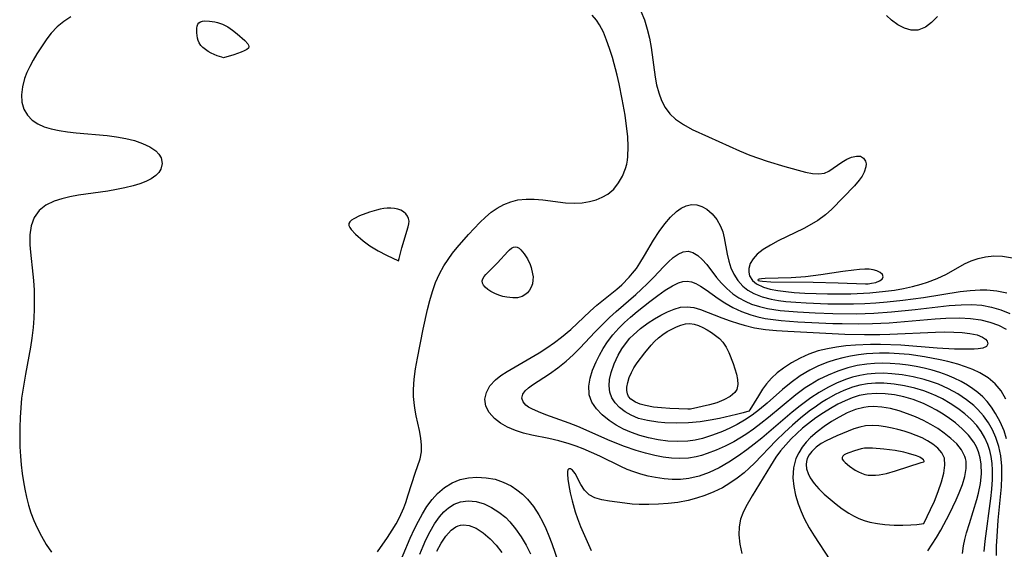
# Model space of a CAD drawing. Header units: inches. Extents: x 1073367 to 1082519, y 1569854 to 1574957.
# Tile 70 of 256: x 1074394 to 1074562, y 1573428 to 1573518. Entities that reach past the tile are written whole.
import ezdxf

# ---------------------------------------------------------------- set-up
doc = ezdxf.new("R2010")
doc.units = ezdxf.units.IN
doc.header["$MEASUREMENT"] = 0
doc.layers.add('CGG_CurvaNivelLidar_v1', color=7, linetype='Continuous', lineweight=30, true_color=0x008008)

msp = doc.modelspace()

# ---------------------------------------------------------------- linework, layer by layer
at = {"layer": 'CGG_CurvaNivelLidar_v1'}
for points in [[(1074500.0137, 1573519.7464, 65.5), (1074500.6204, 1573518.251, 65.5), (1074501.1173, 1573516.6678, 65.5), (1074501.4913, 1573515.1192, 65.5), (1074501.7897, 1573513.5364, 65.5), (1074502.4924, 1573508.4372, 65.5), (1074502.7216, 1573507.1213, 65.5), (1074503.0738, 1573505.7341, 65.5), (1074503.5649, 1573504.4282, 65.5), (1074504.2101, 1573503.2445, 65.5), (1074505.0104, 1573502.1794, 65.5), (1074505.959, 1573501.2514, 65.5), (1074507.3116, 1573500.3092, 65.5), (1074508.8198, 1573499.4996, 65.5), (1074511.6236, 1573498.1899, 65.5), (1074516.9421, 1573495.8033, 65.5), (1074518.7214, 1573495.0855, 65.5), (1074521.6778, 1573494.046, 65.5), (1074524.6798, 1573493.1124, 65.5), (1074528.2442, 1573492.1443, 65.5), (1074529.4344, 1573491.9266, 65.5), (1074530.5265, 1573491.8627, 65.5), (1074531.4892, 1573491.9997, 65.5), (1074532.2526, 1573492.3332, 65.5), (1074534.449, 1573493.8884, 65.5), (1074535.2961, 1573494.3734, 65.5), (1074536.1454, 1573494.7387, 65.5), (1074536.9545, 1573494.9287, 65.5), (1074537.6646, 1573494.885, 65.5), (1074538.1958, 1573494.5842, 65.5), (1074538.5313, 1573494.0634, 65.5), (1074538.6239, 1573493.5957, 65.5), (1074538.5934, 1573493.0653, 65.5), (1074538.303, 1573492.1555, 65.5), (1074537.9356, 1573491.468, 65.5), (1074537.4552, 1573490.7714, 65.5), (1074536.6253, 1573489.7987, 65.5), (1074532.7524, 1573485.7991, 65.5), (1074531.6884, 1573484.8476, 65.5), (1074530.3448, 1573483.884, 65.5), (1074528.8811, 1573483.0212, 65.5), (1074527.93, 1573482.5219, 65.5), (1074523.5725, 1573480.3878, 65.5), (1074522.2356, 1573479.6756, 65.5), (1074520.997, 1573478.919, 65.5), (1074519.9472, 1573478.0944, 65.5), (1074519.2593, 1573477.3243, 65.5), (1074518.776, 1573476.5062, 65.5), (1074518.5232, 1573475.6711, 65.5), (1074518.5067, 1573475.0157, 65.5), (1074518.6595, 1573474.3918, 65.5), (1074519.1599, 1573473.6081, 65.5), (1074519.8511, 1573473.0373, 65.5), (1074521.0464, 1573472.4728, 65.5), (1074522.2026, 1573472.1387, 65.5), (1074523.4825, 1573471.8894, 65.5), (1074524.8558, 1573471.7053, 65.5), (1074526.2984, 1573471.5706, 65.5), (1074528.0991, 1573471.4555, 65.5), (1074532.0045, 1573471.3225, 65.5), (1074536.014, 1573471.3331, 65.5), (1074539.2788, 1573471.4897, 65.5), (1074541.9377, 1573471.7559, 65.5), (1074543.5074, 1573471.9758, 65.5), (1074545.0546, 1573472.245, 65.5), (1074546.5733, 1573472.57, 65.5), (1074548.0321, 1573472.9534, 65.5), (1074549.1519, 1573473.3073, 65.5), (1074550.8097, 1573473.9453, 65.5), (1074552.3782, 1573474.6909, 65.5), (1074555.4991, 1573476.4334, 65.5), (1074556.6563, 1573476.9667, 65.5), (1074557.8497, 1573477.3906, 65.5), (1074559.0764, 1573477.6781, 65.5), (1074560.537, 1573477.8125, 65.5), (1074562.0221, 1573477.7498, 65.5), (1074563.7207, 1573477.4635, 65.5)], [(1074402.3177, 1573518.7726, 65.5), (1074401.0956, 1573517.9805, 65.5), (1074399.9772, 1573517.0306, 65.5), (1074398.9593, 1573515.9531, 65.5), (1074398.1931, 1573514.9864, 65.5), (1074397.1569, 1573513.4863, 65.5), (1074396.488, 1573512.4255, 65.5), (1074395.859, 1573511.3487, 65.5), (1074395.2831, 1573510.2615, 65.5), (1074394.803, 1573509.2285, 65.5), (1074394.4042, 1573508.1925, 65.5), (1074394.0283, 1573506.7992, 65.5), (1074393.8637, 1573505.4342, 65.5), (1074393.9471, 1573504.1299, 65.5), (1074394.2913, 1573502.9751, 65.5), (1074394.8819, 1573501.9411, 65.5), (1074395.7062, 1573501.0668, 65.5), (1074396.6508, 1573500.4373, 65.5), (1074397.7477, 1573499.9486, 65.5), (1074398.9629, 1573499.5768, 65.5), (1074400.3155, 1573499.2926, 65.5), (1074401.7394, 1573499.0827, 65.5), (1074403.2128, 1573498.9203, 65.5), (1074408.5429, 1573498.4279, 65.5), (1074410.1599, 1573498.21, 65.5), (1074411.7221, 1573497.9282, 65.5), (1074413.2318, 1573497.5597, 65.5), (1074414.6313, 1573497.0898, 65.5), (1074415.8631, 1573496.5163, 65.5), (1074416.8725, 1573495.832, 65.5), (1074417.4305, 1573495.2588, 65.5), (1074417.8105, 1573494.6329, 65.5), (1074418.0043, 1573493.6214, 65.5), (1074417.7729, 1573492.6936, 65.5), (1074417.4017, 1573492.113, 65.5), (1074416.8758, 1573491.5833, 65.5), (1074416.1, 1573491.0436, 65.5), (1074415.1785, 1573490.574, 65.5), (1074414.143, 1573490.1627, 65.5), (1074412.99, 1573489.7953, 65.5), (1074411.6011, 1573489.453, 65.5), (1074410.1439, 1573489.1728, 65.5), (1074408.6432, 1573488.9361, 65.5), (1074403.6112, 1573488.2231, 65.5), (1074402.1504, 1573487.9526, 65.5), (1074400.7569, 1573487.6192, 65.5), (1074399.4578, 1573487.195, 65.5), (1074398.0374, 1573486.5045, 65.5), (1074396.8806, 1573485.5823, 65.5), (1074396.0498, 1573484.3865, 65.5), (1074395.5383, 1573482.9729, 65.5), (1074395.3161, 1573481.4133, 65.5), (1074395.3107, 1573479.7445, 65.5), (1074395.4056, 1573478.4538, 65.5), (1074395.8279, 1573474.7015, 65.5), (1074395.9266, 1573473.6125, 65.5), (1074396.0219, 1573471.9627, 65.5), (1074396.0594, 1573470.3691, 65.5), (1074396.0465, 1573468.7653, 65.5), (1074395.9811, 1573467.1566, 65.5), (1074395.8592, 1573465.5474, 65.5), (1074395.6474, 1573463.7262, 65.5), (1074395.4123, 1573462.1928, 65.5), (1074394.5455, 1573457.5448, 65.5), (1074394.0799, 1573454.8114, 65.5), (1074393.895, 1573453.4393, 65.5), (1074393.7314, 1573451.7978, 65.5), (1074393.6247, 1573450.1519, 65.5), (1074393.5665, 1573448.4324, 65.5), (1074393.5585, 1573446.7849, 65.5), (1074393.597, 1573445.1396, 65.5), (1074393.6852, 1573443.4991, 65.5), (1074393.8113, 1573442.0276, 65.5), (1074393.9811, 1573440.5642, 65.5), (1074394.1954, 1573439.1113, 65.5), (1074394.4162, 1573437.8799, 65.5), (1074394.713, 1573436.5009, 65.5), (1074395.0671, 1573435.1416, 65.5), (1074395.489, 1573433.8071, 65.5), (1074395.9803, 1573432.5207, 65.5), (1074396.5426, 1573431.2645, 65.5), (1074397.293, 1573429.8149, 65.5), (1074398.1224, 1573428.4088, 65.5), (1074399.0214, 1573427.0477, 65.5)], [(1074454.8558, 1573427.1265, 65.5), (1074456.5898, 1573429.5814, 65.5), (1074457.4128, 1573430.8157, 65.5), (1074458.0549, 1573431.9118, 65.5), (1074458.6354, 1573433.0348, 65.5), (1074459.3713, 1573434.6819, 65.5), (1074459.7194, 1573435.5827, 65.5), (1074460.1616, 1573436.8859, 65.5), (1074461.3229, 1573440.6086, 65.5), (1074462.1816, 1573443.0359, 65.5), (1074462.4297, 1573444.243, 65.5), (1074462.451, 1573445.4078, 65.5), (1074462.3124, 1573446.6262, 65.5), (1074462.0747, 1573447.8936, 65.5), (1074461.5324, 1573450.4327, 65.5), (1074461.2905, 1573451.7502, 65.5), (1074461.1539, 1573452.7324, 65.5), (1074461.0694, 1573453.7282, 65.5), (1074461.0537, 1573454.9535, 65.5), (1074461.1711, 1573456.7149, 65.5), (1074461.4057, 1573458.5028, 65.5), (1074461.7115, 1573460.3137, 65.5), (1074462.6802, 1573465.262, 65.5), (1074463.4337, 1573468.6253, 65.5), (1074463.8388, 1573470.2009, 65.5), (1074464.3006, 1573471.75, 65.5), (1074464.8445, 1573473.2602, 65.5), (1074465.5022, 1573474.7334, 65.5), (1074466.2732, 1573476.1436, 65.5), (1074466.975, 1573477.2274, 65.5), (1074467.736, 1573478.2712, 65.5), (1074468.5417, 1573479.2814, 65.5), (1074470.4745, 1573481.4822, 65.5), (1074472.4199, 1573483.5224, 65.5), (1074473.3777, 1573484.4419, 65.5), (1074474.3643, 1573485.2864, 65.5), (1074475.4008, 1573486.0252, 65.5), (1074476.5283, 1573486.6405, 65.5), (1074477.7178, 1573487.1046, 65.5), (1074478.9578, 1573487.407, 65.5), (1074480.3434, 1573487.5457, 65.5), (1074481.7594, 1573487.5281, 65.5), (1074483.19, 1573487.3995, 65.5), (1074487.0786, 1573486.8923, 65.5), (1074488.6726, 1573486.8268, 65.5), (1074489.9716, 1573486.9197, 65.5), (1074491.2329, 1573487.1402, 65.5), (1074492.3464, 1573487.4462, 65.5), (1074493.3928, 1573487.8624, 65.5), (1074494.348, 1573488.4091, 65.5), (1074495.3634, 1573489.2751, 65.5), (1074496.2121, 1573490.3216, 65.5), (1074496.8959, 1573491.5057, 65.5), (1074497.4057, 1573492.7937, 65.5), (1074497.6078, 1573493.5436, 65.5), (1074497.7373, 1573494.2357, 65.5), (1074497.808, 1573494.8524, 65.5), (1074497.8577, 1573496.5121, 65.5), (1074497.7646, 1573498.2564, 65.5), (1074497.5709, 1573500.0604, 65.5), (1074497.3081, 1573501.9047, 65.5), (1074496.8269, 1573504.6761, 65.5), (1074496.2775, 1573507.3209, 65.5), (1074495.937, 1573508.7917, 65.5), (1074495.1358, 1573511.8274, 65.5), (1074494.6613, 1573513.3658, 65.5), (1074494.156, 1573514.8006, 65.5), (1074493.5868, 1573516.16, 65.5), (1074492.9284, 1573517.4191, 65.5), (1074492.422, 1573518.1873, 65.5), (1074491.701, 1573519.0388, 65.5)], [(1074550.8662, 1573518.8361, 65.5), (1074549.8472, 1573517.7821, 65.5), (1074548.7889, 1573516.9793, 65.5), (1074547.6749, 1573516.5182, 65.5), (1074547.4781, 1573516.4814, 65.5), (1074546.3602, 1573516.4926, 65.5), (1074545.2129, 1573516.8175, 65.5), (1074544.0669, 1573517.4024, 65.5), (1074542.9534, 1573518.211, 65.5), (1074542.1077, 1573518.9952, 65.5)], [(1074560.9795, 1573426.4772, 65), (1074560.9919, 1573428.1176, 65), (1074561.0682, 1573429.7715, 65), (1074561.2804, 1573432.5426, 65), (1074561.799, 1573438.2705, 65), (1074561.8824, 1573439.9661, 65), (1074561.8675, 1573441.7774, 65), (1074561.7013, 1573443.5543, 65), (1074561.3748, 1573445.1612, 65), (1074560.8746, 1573446.709, 65), (1074560.2864, 1573448.0141, 65), (1074559.5722, 1573449.2543, 65), (1074558.7415, 1573450.4218, 65), (1074557.7976, 1573451.5047, 65), (1074557.08, 1573452.1962, 65), (1074555.8565, 1573453.1935, 65), (1074554.3486, 1573454.1993, 65), (1074552.7416, 1573455.0769, 65), (1074551.055, 1573455.825, 65), (1074549.8326, 1573456.2682, 65), (1074548.5844, 1573456.6483, 65), (1074546.7079, 1573457.1035, 65), (1074544.8073, 1573457.4399, 65), (1074543.0085, 1573457.6444, 65), (1074541.5979, 1573457.7158, 65), (1074540.1934, 1573457.6976, 65), (1074538.8004, 1573457.5759, 65), (1074537.5371, 1573457.3616, 65), (1074536.2912, 1573457.0534, 65), (1074535.0664, 1573456.6565, 65), (1074533.5335, 1573456.0267, 65), (1074532.0385, 1573455.2819, 65), (1074530.5801, 1573454.4418, 65), (1074529.1589, 1573453.5194, 65), (1074527.2943, 1573452.1535, 65), (1074525.9274, 1573451.0607, 65), (1074520.7337, 1573446.6288, 65), (1074519.4624, 1573445.5826, 65), (1074518.1687, 1573444.5809, 65), (1074516.7369, 1573443.561, 65), (1074515.0984, 1573442.4927, 65), (1074513.4252, 1573441.529, 65), (1074511.7094, 1573440.7093, 65), (1074509.9944, 1573440.0948, 65), (1074508.2375, 1573439.6912, 65), (1074506.831, 1573439.5403, 65), (1074505.4114, 1573439.5244, 65), (1074503.9872, 1573439.6287, 65), (1074502.5242, 1573439.8489, 65), (1074501.2695, 1573440.1148, 65), (1074500.0255, 1573440.4456, 65), (1074498.7978, 1573440.8412, 65), (1074497.6939, 1573441.2606, 65), (1074496.6115, 1573441.7315, 65), (1074492.9855, 1573443.5184, 65), (1074491.5595, 1573444.1731, 65), (1074490.1115, 1573444.787, 65), (1074488.9223, 1573445.2452, 65), (1074487.718, 1573445.6533, 65), (1074485.9784, 1573446.1311, 65), (1074484.2252, 1573446.5188, 65), (1074481.3413, 1573447.0994, 65), (1074479.897, 1573447.4537, 65), (1074478.5185, 1573447.8889, 65), (1074477.1763, 1573448.4575, 65), (1074475.9689, 1573449.1427, 65), (1074474.9365, 1573449.944, 65), (1074474.0419, 1573450.9763, 65), (1074473.4705, 1573452.1046, 65), (1074473.2844, 1573453.2779, 65), (1074473.5355, 1573454.4428, 65), (1074474.1623, 1573455.5656, 65), (1074475.0977, 1573456.6044, 65), (1074476.0312, 1573457.3521, 65), (1074477.0886, 1573458.0472, 65), (1074481.2403, 1573460.4189, 65), (1074482.5881, 1573461.23, 65), (1074483.9108, 1573462.0816, 65), (1074485.1916, 1573462.9733, 65), (1074486.4128, 1573463.9065, 65), (1074487.997, 1573465.2379, 65), (1074491.3473, 1573468.343, 65), (1074492.4946, 1573469.362, 65), (1074495.9262, 1573472.1496, 65), (1074496.7632, 1573472.8916, 65), (1074498.0397, 1573474.1801, 65), (1074498.5995, 1573474.8356, 65), (1074499.244, 1573475.6821, 65), (1074499.8446, 1573476.5625, 65), (1074500.6539, 1573477.8751, 65), (1074502.2058, 1573480.5196, 65), (1074503.1481, 1573481.9772, 65), (1074504.1344, 1573483.3346, 65), (1074505.0958, 1573484.4792, 65), (1074506.1074, 1573485.4399, 65), (1074506.9438, 1573486.0192, 65), (1074507.8099, 1573486.4187, 65), (1074508.6918, 1573486.6089, 65), (1074509.6024, 1573486.5602, 65), (1074510.4919, 1573486.2864, 65), (1074511.3361, 1573485.8161, 65), (1074512.2518, 1573485.0313, 65), (1074513.0426, 1573484.0474, 65), (1074513.6784, 1573482.9033, 65), (1074514.046, 1573481.9333, 65), (1074514.3192, 1573480.9108, 65), (1074514.8112, 1573478.1448, 65), (1074515.0792, 1573476.9414, 65), (1074515.4438, 1573475.7708, 65), (1074515.936, 1573474.6641, 65), (1074516.6235, 1573473.5982, 65), (1074517.4778, 1573472.662, 65), (1074518.3631, 1573471.9597, 65), (1074519.355, 1573471.3822, 65), (1074520.7953, 1573470.8113, 65), (1074522.3562, 1573470.4099, 65), (1074523.5836, 1573470.1919, 65), (1074524.8498, 1573470.0279, 65), (1074526.5784, 1573469.8727, 65), (1074528.3449, 1573469.7653, 65), (1074532.0887, 1573469.6299, 65), (1074534.4971, 1573469.6019, 65), (1074536.4416, 1573469.6156, 65), (1074538.3881, 1573469.6728, 65), (1074540.3105, 1573469.7825, 65), (1074542.2306, 1573469.939, 65), (1074544.9033, 1573470.2217, 65), (1074548.473, 1573470.7029, 65), (1074554.7233, 1573471.7141, 65), (1074556.439, 1573471.9167, 65), (1074558.1438, 1573472.01, 65), (1074559.3148, 1573471.9858, 65), (1074561.0263, 1573471.8164, 65), (1074562.7143, 1573471.5021, 65)], [(1074562.701, 1573446.4715, 64.5), (1074562.2555, 1573447.8502, 64.5), (1074561.6026, 1573449.374, 64.5), (1074560.8207, 1573450.8174, 64.5), (1074560.12, 1573451.8959, 64.5), (1074559.3455, 1573452.9036, 64.5), (1074558.6081, 1573453.7036, 64.5), (1074557.7824, 1573454.4343, 64.5), (1074556.9286, 1573455.0701, 64.5), (1074556.0214, 1573455.6565, 64.5), (1074554.8986, 1573456.2909, 64.5), (1074553.7245, 1573456.8666, 64.5), (1074552.5061, 1573457.3805, 64.5), (1074551.232, 1573457.8351, 64.5), (1074549.9263, 1573458.228, 64.5), (1074548.5962, 1573458.5639, 64.5), (1074547.2193, 1573458.8503, 64.5), (1074545.8292, 1573459.081, 64.5), (1074544.431, 1573459.2547, 64.5), (1074542.7659, 1573459.3825, 64.5), (1074541.4188, 1573459.4204, 64.5), (1074540.0772, 1573459.3912, 64.5), (1074538.745, 1573459.2825, 64.5), (1074537.1164, 1573459.0241, 64.5), (1074535.5126, 1573458.6396, 64.5), (1074533.7711, 1573458.0791, 64.5), (1074532.1357, 1573457.4108, 64.5), (1074530.5485, 1573456.6302, 64.5), (1074529.0155, 1573455.7469, 64.5), (1074528.1794, 1573455.2051, 64.5), (1074526.5873, 1573454.0332, 64.5), (1074521.8685, 1573450.1136, 64.5), (1074520.605, 1573449.098, 64.5), (1074519.3177, 1573448.1237, 64.5), (1074517.996, 1573447.2133, 64.5), (1074516.9737, 1573446.5824, 64.5), (1074515.9316, 1573445.9938, 64.5), (1074514.4387, 1573445.2268, 64.5), (1074512.9232, 1573444.5403, 64.5), (1074511.3889, 1573443.9508, 64.5), (1074510.4334, 1573443.6463, 64.5), (1074509.4692, 1573443.3996, 64.5), (1074508.2045, 1573443.1858, 64.5), (1074506.6908, 1573443.1032, 64.5), (1074505.2667, 1573443.1776, 64.5), (1074503.8333, 1573443.3689, 64.5), (1074502.3928, 1573443.6506, 64.5), (1074500.8096, 1573444.0399, 64.5), (1074499.2272, 1573444.5019, 64.5), (1074497.2378, 1573445.1864, 64.5), (1074494.7736, 1573446.1667, 64.5), (1074489.212, 1573448.5851, 64.5), (1074487.7487, 1573449.1756, 64.5), (1074483.7119, 1573450.61, 64.5), (1074482.4563, 1573451.097, 64.5), (1074481.3551, 1573451.6003, 64.5), (1074480.7896, 1573451.918, 64.5), (1074480.3157, 1573452.2554, 64.5), (1074479.8227, 1573452.7982, 64.5), (1074479.6129, 1573453.4679, 64.5), (1074479.8019, 1573454.1556, 64.5), (1074480.2048, 1573454.6953, 64.5), (1074480.7686, 1573455.2191, 64.5), (1074481.4643, 1573455.7465, 64.5), (1074484.3645, 1573457.638, 64.5), (1074485.8025, 1573458.6471, 64.5), (1074487.2259, 1573459.7816, 64.5), (1074488.435, 1573460.8897, 64.5), (1074489.6083, 1573462.0749, 64.5), (1074492.1374, 1573464.7692, 64.5), (1074493.3648, 1573466.0325, 64.5), (1074494.628, 1573467.2601, 64.5), (1074495.7994, 1573468.3213, 64.5), (1074499.1361, 1573471.2122, 64.5), (1074500.0718, 1573472.0597, 64.5), (1074501.1788, 1573473.1211, 64.5), (1074502.2221, 1573474.1868, 64.5), (1074503.8814, 1573475.9666, 64.5), (1074504.6757, 1573476.7684, 64.5), (1074505.5518, 1573477.5361, 64.5), (1074506.4218, 1573478.1357, 64.5), (1074507.2804, 1573478.5187, 64.5), (1074508.1213, 1573478.6261, 64.5), (1074508.9524, 1573478.407, 64.5), (1074509.759, 1573477.9089, 64.5), (1074510.5411, 1573477.1988, 64.5), (1074511.2982, 1573476.3329, 64.5), (1074512.9639, 1573474.1491, 64.5), (1074513.8184, 1573473.1594, 64.5), (1074514.7657, 1573472.2149, 64.5), (1074515.8066, 1573471.3455, 64.5), (1074516.8062, 1573470.6619, 64.5), (1074517.8734, 1573470.0682, 64.5), (1074519.0013, 1573469.5732, 64.5), (1074520.3312, 1573469.1418, 64.5), (1074521.7163, 1573468.82, 64.5), (1074523.8705, 1573468.4899, 64.5), (1074525.3606, 1573468.3399, 64.5), (1074526.8724, 1573468.2282, 64.5), (1074529.8928, 1573468.0693, 64.5), (1074532.8988, 1573467.9614, 64.5), (1074536.9875, 1573467.9216, 64.5), (1074539.9563, 1573468.0193, 64.5), (1074542.9469, 1573468.2308, 64.5), (1074547.0223, 1573468.6365, 64.5), (1074552.8724, 1573469.3, 64.5), (1074554.9134, 1573469.462, 64.5), (1074556.712, 1573469.4956, 64.5), (1074558.4823, 1573469.3698, 64.5), (1074560.1051, 1573469.0681, 64.5), (1074561.6898, 1573468.5997, 64.5), (1074563.2295, 1573467.9805, 64.5)], [(1074562.5611, 1573453.2943, 64), (1074561.7437, 1573454.6967, 64), (1074560.7533, 1573455.9222, 64), (1074559.5177, 1573456.9381, 64), (1074558.0883, 1573457.778, 64), (1074556.8941, 1573458.3382, 64), (1074555.6347, 1573458.8354, 64), (1074554.3226, 1573459.2713, 64), (1074552.6465, 1573459.7295, 64), (1074551.3313, 1573460.0368, 64), (1074548.6451, 1573460.5513, 64), (1074545.9756, 1573460.9136, 64), (1074544.2841, 1573461.062, 64), (1074542.5911, 1573461.1459, 64), (1074540.9026, 1573461.1599, 64), (1074539.7862, 1573461.125, 64), (1074538.6759, 1573461.0472, 64), (1074537.3142, 1573460.8843, 64), (1074535.9655, 1573460.6553, 64), (1074534.6446, 1573460.3709, 64), (1074533.3431, 1573460.026, 64), (1074532.0665, 1573459.6127, 64), (1074530.4832, 1573458.9763, 64), (1074528.9543, 1573458.2268, 64), (1074527.3075, 1573457.2587, 64), (1074525.753, 1573456.1576, 64), (1074524.3173, 1573454.9504, 64), (1074521.6508, 1573452.5807, 64), (1074520.3493, 1573451.5111, 64), (1074519.0815, 1573450.5553, 64), (1074517.7647, 1573449.6739, 64), (1074516.5415, 1573448.9667, 64), (1074515.2806, 1573448.3292, 64), (1074513.991, 1573447.7535, 64), (1074512.294, 1573447.0987, 64), (1074510.5654, 1573446.5676, 64), (1074509.3125, 1573446.2846, 64), (1074508.0465, 1573446.0985, 64), (1074506.3659, 1573446.0177, 64), (1074504.6684, 1573446.1046, 64), (1074502.9765, 1573446.3297, 64), (1074501.3034, 1573446.6703, 64), (1074499.8459, 1573447.0616, 64), (1074498.4323, 1573447.5453, 64), (1074497.0648, 1573448.1404, 64), (1074495.7755, 1573448.8332, 64), (1074494.5829, 1573449.6148, 64), (1074493.3988, 1573450.5819, 64), (1074492.401, 1573451.6411, 64), (1074491.6395, 1573452.7861, 64), (1074491.1812, 1573454.017, 64), (1074491.1483, 1573454.1827, 64), (1074491.0891, 1573455.4861, 64), (1074491.3106, 1573456.8499, 64), (1074491.7464, 1573458.2533, 64), (1074492.3458, 1573459.678, 64), (1074492.9247, 1573460.8319, 64), (1074493.5807, 1573461.9749, 64), (1074494.3135, 1573463.0926, 64), (1074495.2341, 1573464.3066, 64), (1074496.2462, 1573465.4571, 64), (1074497.2273, 1573466.4306, 64), (1074498.2551, 1573467.3539, 64), (1074499.3597, 1573468.2782, 64), (1074501.5788, 1573470.0184, 64), (1074502.9112, 1573471.0212, 64), (1074504.1952, 1573471.9329, 64), (1074505.4215, 1573472.7043, 64), (1074506.4684, 1573473.2205, 64), (1074507.2246, 1573473.4503, 64), (1074507.9692, 1573473.515, 64), (1074508.7149, 1573473.3892, 64), (1074509.4529, 1573473.0981, 64), (1074510.263, 1573472.6358, 64), (1074511.2117, 1573471.997, 64), (1074513.2666, 1573470.5353, 64), (1074514.3838, 1573469.799, 64), (1074515.7884, 1573468.9937, 64), (1074517.2787, 1573468.2868, 64), (1074518.8456, 1573467.7091, 64), (1074520.0735, 1573467.3753, 64), (1074521.3348, 1573467.1186, 64), (1074522.6861, 1573466.9155, 64), (1074524.0601, 1573466.7638, 64), (1074526.9334, 1573466.553, 64), (1074532.922, 1573466.2666, 64), (1074534.5038, 1573466.2147, 64), (1074537.2983, 1573466.1784, 64), (1074539.7408, 1573466.2299, 64), (1074542.5576, 1573466.3816, 64), (1074550.458, 1573467.0162, 64), (1074552.3116, 1573467.1313, 64), (1074554.6485, 1573467.1841, 64), (1074556.4906, 1573467.1178, 64), (1074558.2717, 1573466.8928, 64), (1074559.8291, 1573466.4982, 64), (1074561.3051, 1573465.929, 64), (1074562.6115, 1573465.2468, 64)], [(1074558.8655, 1573427.1634, 65.5), (1074559.0245, 1573428.9826, 65.5), (1074559.9704, 1573436.2547, 65.5), (1074560.1516, 1573437.886, 65.5), (1074560.2706, 1573439.5061, 65.5), (1074560.2939, 1573441.1062, 65.5), (1074560.2258, 1573442.2841, 65.5), (1074560.0672, 1573443.4387, 65.5), (1074559.8259, 1573444.4848, 65.5), (1074559.4911, 1573445.4983, 65.5), (1074558.9768, 1573446.642, 65.5), (1074558.3417, 1573447.7262, 65.5), (1074557.5935, 1573448.7437, 65.5), (1074556.632, 1573449.795, 65.5), (1074555.5614, 1573450.7642, 65.5), (1074554.3461, 1573451.7012, 65.5), (1074553.0529, 1573452.5586, 65.5), (1074551.6935, 1573453.3316, 65.5), (1074550.6403, 1573453.848, 65.5), (1074549.5583, 1573454.309, 65.5), (1074548.5241, 1573454.6873, 65.5), (1074546.9657, 1573455.1586, 65.5), (1074545.2131, 1573455.5684, 65.5), (1074543.4449, 1573455.857, 65.5), (1074541.6736, 1573456.0076, 65.5), (1074540.2469, 1573456.0103, 65.5), (1074538.833, 1573455.8898, 65.5), (1074537.5534, 1573455.6585, 65.5), (1074536.2957, 1573455.3159, 65.5), (1074534.7781, 1573454.7508, 65.5), (1074533.3003, 1573454.0541, 65.5), (1074531.8622, 1573453.2482, 65.5), (1074530.9797, 1573452.6938, 65.5), (1074530.1109, 1573452.1096, 65.5), (1074528.8523, 1573451.202, 65.5), (1074527.3977, 1573450.0473, 65.5), (1074525.9871, 1573448.8274, 65.5), (1074524.6155, 1573447.5603, 65.5), (1074523.2077, 1573446.188, 65.5), (1074519.4741, 1573442.3259, 65.5), (1074518.6029, 1573441.47, 65.5), (1074517.6954, 1573440.6551, 65.5), (1074516.5247, 1573439.7257, 65.5), (1074515.294, 1573438.8791, 65.5), (1074514.007, 1573438.1212, 65.5), (1074512.5265, 1573437.3956, 65.5), (1074510.9946, 1573436.7774, 65.5), (1074509.5659, 1573436.3039, 65.5), (1074508.109, 1573435.9239, 65.5), (1074506.3329, 1573435.5984, 65.5), (1074504.6811, 1573435.3944, 65.5), (1074503.0252, 1573435.268, 65.5), (1074501.3783, 1573435.2168, 65.5), (1074499.755, 1573435.2443, 65.5), (1074498.5242, 1573435.3222, 65.5), (1074497.2819, 1573435.4449, 65.5), (1074494.651, 1573435.7869, 65.5), (1074493.3308, 1573436.0357, 65.5), (1074492.1582, 1573436.3897, 65.5), (1074491.18, 1573436.9083, 65.5), (1074490.3586, 1573437.7189, 65.5), (1074489.7423, 1573438.6785, 65.5), (1074488.7713, 1573440.5226, 65.5), (1074488.31, 1573441.1119, 65.5), (1074487.9767, 1573441.337, 65.5), (1074487.6819, 1573441.3656, 65.5), (1074487.4849, 1573441.1947, 65.5), (1074487.4239, 1573440.8932, 65.5), (1074487.436, 1573440.4545, 65.5), (1074487.5267, 1573439.5747, 65.5), (1074487.6889, 1573438.4773, 65.5), (1074487.922, 1573437.2221, 65.5), (1074488.2311, 1573435.8577, 65.5), (1074488.7611, 1573433.9982, 65.5), (1074489.1642, 1573432.8363, 65.5), (1074489.7005, 1573431.4878, 65.5), (1074491.4905, 1573427.3615, 65.5)], [(1074555.1207, 1573426.82, 66), (1074555.3279, 1573428.1678, 66), (1074555.565, 1573429.261, 66), (1074555.8508, 1573430.3713, 66), (1074556.3287, 1573432.0112, 66), (1074557.5832, 1573436.0976, 66), (1074557.8705, 1573437.1918, 66), (1074558.2014, 1573438.861, 66), (1074558.3724, 1573440.5166, 66), (1074558.343, 1573442.1365, 66), (1074558.1717, 1573443.2514, 66), (1074557.8836, 1573444.2497, 66), (1074557.5241, 1573445.094, 66), (1074557.0718, 1573445.8984, 66), (1074556.1777, 1573447.0944, 66), (1074555.1119, 1573448.1987, 66), (1074553.9152, 1573449.2255, 66), (1074552.8887, 1573449.9936, 66), (1074551.8099, 1573450.7169, 66), (1074550.687, 1573451.392, 66), (1074549.5883, 1573451.9813, 66), (1074548.4587, 1573452.5149, 66), (1074546.6609, 1573453.2142, 66), (1074545.0949, 1573453.6778, 66), (1074543.5071, 1573454.0165, 66), (1074541.9108, 1573454.2217, 66), (1074540.3185, 1573454.2747, 66), (1074538.811, 1573454.1582, 66), (1074537.4514, 1573453.8904, 66), (1074536.2195, 1573453.5115, 66), (1074535.0155, 1573453.0242, 66), (1074533.7618, 1573452.4043, 66), (1074532.5344, 1573451.7055, 66), (1074531.3276, 1573450.9501, 66), (1074530.0152, 1573450.066, 66), (1074528.7397, 1573449.1241, 66), (1074527.7175, 1573448.2872, 66), (1074526.7356, 1573447.4058, 66), (1074525.7968, 1573446.4846, 66), (1074524.8579, 1573445.4725, 66), (1074523.9785, 1573444.4214, 66), (1074523.1675, 1573443.332, 66), (1074522.2135, 1573441.8587, 66), (1074519.1202, 1573436.7351, 66), (1074518.0252, 1573434.8242, 66), (1074517.512, 1573433.7826, 66), (1074517.1201, 1573432.7177, 66), (1074516.866, 1573431.4036, 66), (1074516.8244, 1573430.0318, 66), (1074516.9986, 1573428.4501, 66), (1074517.3447, 1573426.831, 66)], [(1074549.2084, 1573427.305, 66.5), (1074550.6912, 1573429.5941, 66.5), (1074551.4392, 1573430.8606, 66.5), (1074552.9317, 1573433.6367, 66.5), (1074554.0794, 1573436.0292, 66.5), (1074554.5951, 1573437.2185, 66.5), (1074555.147, 1573438.6506, 66.5), (1074555.5661, 1573440.0454, 66.5), (1074555.792, 1573441.3909, 66.5), (1074555.7518, 1573442.6718, 66.5), (1074555.654, 1573443.1204, 66.5), (1074555.5344, 1573443.4879, 66.5), (1074554.9666, 1573444.5826, 66.5), (1074554.1562, 1573445.606, 66.5), (1074553.1587, 1573446.5682, 66.5), (1074552.0177, 1573447.4744, 66.5), (1074550.8904, 1573448.2462, 66.5), (1074549.6914, 1573448.967, 66.5), (1074548.4342, 1573449.6274, 66.5), (1074547.0968, 1573450.2325, 66.5), (1074545.7279, 1573450.7691, 66.5), (1074544.2659, 1573451.262, 66.5), (1074542.7978, 1573451.6586, 66.5), (1074541.3322, 1573451.9273, 66.5), (1074539.8775, 1573452.0282, 66.5), (1074538.9755, 1573451.9849, 66.5), (1074538.2044, 1573451.8729, 66.5), (1074536.7778, 1573451.4865, 66.5), (1074535.3867, 1573450.9199, 66.5), (1074534.0276, 1573450.2225, 66.5), (1074532.6999, 1573449.4348, 66.5), (1074531.4315, 1573448.5989, 66.5), (1074530.2235, 1573447.6998, 66.5), (1074529.1085, 1573446.7243, 66.5), (1074528.3448, 1573445.9218, 66.5), (1074527.6682, 1573445.0682, 66.5), (1074527.0642, 1573444.1146, 66.5), (1074526.5922, 1573443.1077, 66.5), (1074526.161, 1573441.4921, 66.5), (1074526.0558, 1573439.8069, 66.5), (1074526.21, 1573438.3256, 66.5), (1074526.5394, 1573436.838, 66.5), (1074526.9917, 1573435.3535, 66.5), (1074527.483, 1573434.0238, 66.5), (1074528.0312, 1573432.8136, 66.5), (1074528.8787, 1573431.2527, 66.5), (1074529.728, 1573429.8633, 66.5), (1074532.4071, 1573425.7593, 66.5)], [(1074458.0819, 1573423.7356, 65), (1074460.5087, 1573429.4892, 65), (1074461.239, 1573431.0791, 65), (1074461.8866, 1573432.3737, 65), (1074462.5751, 1573433.6231, 65), (1074463.3649, 1573434.8907, 65), (1074464.2254, 1573436.0677, 65), (1074465.1748, 1573437.1253, 65), (1074466.3671, 1573438.1363, 65), (1074467.6739, 1573438.9396, 65), (1074469.0749, 1573439.5096, 65), (1074470.4764, 1573439.8129, 65), (1074471.9213, 1573439.9153, 65), (1074473.4818, 1573439.8348, 65), (1074475.0278, 1573439.551, 65), (1074476.4325, 1573439.084, 65), (1074477.7722, 1573438.4289, 65), (1074478.78, 1573437.776, 65), (1074479.7234, 1573437.0164, 65), (1074480.5933, 1573436.1564, 65), (1074481.6129, 1573434.8867, 65), (1074482.5118, 1573433.4884, 65), (1074483.1462, 1573432.3211, 65), (1074483.7265, 1573431.1064, 65), (1074484.2592, 1573429.854, 65), (1074484.7515, 1573428.5707, 65), (1074486.9995, 1573422.0975, 65)], [(1074462.1428, 1573426.7168, 64.5), (1074462.6963, 1573428.0775, 64.5), (1074463.1906, 1573429.1828, 64.5), (1074463.8979, 1573430.5907, 64.5), (1074464.6682, 1573431.9081, 64.5), (1074465.5103, 1573433.1055, 64.5), (1074466.2482, 1573433.9551, 64.5), (1074467.0512, 1573434.677, 64.5), (1074468.0414, 1573435.3036, 64.5), (1074469.1099, 1573435.7092, 64.5), (1074470.4426, 1573435.8796, 64.5), (1074471.8155, 1573435.7441, 64.5), (1074473.1352, 1573435.3539, 64.5), (1074474.43, 1573434.747, 64.5), (1074475.6763, 1573433.9524, 64.5), (1074476.8486, 1573432.9859, 64.5), (1074477.5434, 1573432.2847, 64.5), (1074478.5595, 1573431.0543, 64.5), (1074479.487, 1573429.7078, 64.5), (1074480.3393, 1573428.2736, 64.5), (1074481.125, 1573426.7725, 64.5)], [(1074465.0498, 1573427.2363, 64), (1074465.7877, 1573428.6218, 64), (1074466.606, 1573429.8345, 64), (1074467.5054, 1573430.8171, 64), (1074468.3247, 1573431.4072, 64), (1074468.6815, 1573431.5748, 64), (1074469.0979, 1573431.7037, 64), (1074469.6055, 1573431.7706, 64), (1074470.6146, 1573431.6566, 64), (1074471.8128, 1573431.1772, 64), (1074473.0075, 1573430.4001, 64), (1074474.1737, 1573429.3858, 64), (1074475.2186, 1573428.2637, 64), (1074476.2182, 1573427.0112, 64)]]:
    msp.add_polyline3d(points, dxfattribs=at)
for points in [[(1074428.5, 1573511.7721, 65.5), (1074428.1984, 1573511.8423, 65.5), (1074427.4109, 1573512.1111, 65.5), (1074426.4022, 1573512.5605, 65.5), (1074425.8799, 1573512.8445, 65.5), (1074425.3825, 1573513.1626, 65.5), (1074424.9384, 1573513.5109, 65.5), (1074424.5763, 1573513.8854, 65.5), (1074424.3093, 1573514.2986, 65.5), (1074424.1482, 1573514.7128, 65.5), (1074424.0337, 1573515.141, 65.5), (1074423.9044, 1573516.008, 65.5), (1074423.9054, 1573516.8255, 65.5), (1074423.9666, 1573517.1887, 65.5), (1074424.0818, 1573517.503, 65.5), (1074424.266, 1573517.7507, 65.5), (1074424.5312, 1573517.9178, 65.5), (1074424.862, 1573518.0175, 65.5), (1074425.2404, 1573518.0658, 65.5), (1074426.0869, 1573518.0509, 65.5), (1074426.9911, 1573517.9236, 65.5), (1074427.4474, 1573517.8206, 65.5), (1074428.3397, 1573517.5179, 65.5), (1074429.2091, 1573517.042, 65.5), (1074430.0334, 1573516.463, 65.5), (1074430.8264, 1573515.8428, 65.5), (1074432.1591, 1573514.7008, 65.5), (1074432.6442, 1573514.1619, 65.5), (1074432.7916, 1573513.9083, 65.5), (1074432.8424, 1573513.6702, 65.5), (1074432.7465, 1573513.4257, 65.5), (1074432.4617, 1573513.1776, 65.5), (1074432.0274, 1573512.9302, 65.5), (1074431.4894, 1573512.6902, 65.5), (1074430.2825, 1573512.2603, 65.5)], [(1074458.5, 1573476.9888, 66), (1074458.5775, 1573477.3994, 66), (1074459.0672, 1573479.2087, 66), (1074460.1423, 1573482.821, 66), (1074460.2616, 1573483.3083, 66), (1074460.2939, 1573483.7534, 66), (1074460.2113, 1573484.2045, 66), (1074460.0201, 1573484.6312, 66), (1074459.7338, 1573485.0175, 66), (1074459.3392, 1573485.3645, 66), (1074458.8694, 1573485.6436, 66), (1074458.3414, 1573485.8463, 66), (1074457.777, 1573485.9631, 66), (1074457.1815, 1573486.0098, 66), (1074456.5665, 1573485.9981, 66), (1074455.9411, 1573485.9334, 66), (1074455.3307, 1573485.8231, 66), (1074454.7207, 1573485.6769, 66), (1074453.514, 1573485.3141, 66), (1074451.8037, 1573484.6697, 66), (1074450.8283, 1573484.1912, 66), (1074450.4366, 1573483.9333, 66), (1074450.1433, 1573483.6577, 66), (1074449.9854, 1573483.3581, 66), (1074449.9931, 1573483.032, 66), (1074450.1376, 1573482.6823, 66), (1074450.3845, 1573482.3155, 66), (1074451.0863, 1573481.5504, 66), (1074452.4315, 1573480.3798, 66), (1074453.567, 1573479.5564, 66), (1074454.9892, 1573478.7015, 66), (1074456.4501, 1573477.9445, 66)], [(1074478.5, 1573470.6588, 65), (1074478.0977, 1573470.6383, 65), (1074477.0319, 1573470.7412, 65), (1074476.3691, 1573470.8782, 65), (1074475.6654, 1573471.0958, 65), (1074474.9736, 1573471.3826, 65), (1074474.331, 1573471.719, 65), (1074473.7753, 1573472.0827, 65), (1074473.3449, 1573472.4509, 65), (1074473.0634, 1573472.8067, 65), (1074472.888, 1573473.1656, 65), (1074472.8388, 1573473.5294, 65), (1074472.9386, 1573473.8976, 65), (1074473.1562, 1573474.2699, 65), (1074473.4555, 1573474.6466, 65), (1074475.4321, 1573476.6335, 65), (1074477.1966, 1573478.5577, 65), (1074477.5309, 1573478.8714, 65), (1074477.8611, 1573479.1274, 65), (1074478.1872, 1573479.3031, 65), (1074478.5091, 1573479.3699, 65), (1074478.8281, 1573479.3037, 65), (1074479.1421, 1573479.1251, 65), (1074479.4508, 1573478.8614, 65), (1074480.0465, 1573478.1568, 65), (1074480.5946, 1573477.3003, 65), (1074481.0519, 1573476.346, 65), (1074481.23, 1573475.8283, 65), (1074481.4726, 1573474.7567, 65), (1074481.537, 1573474.2141, 65), (1074481.5286, 1573473.6464, 65), (1074481.4198, 1573473.0612, 65), (1074481.217, 1573472.4857, 65), (1074480.9301, 1573471.9517, 65), (1074480.5694, 1573471.4897, 65), (1074480.148, 1573471.1262, 65), (1074479.6977, 1573470.8781, 65), (1074479.2579, 1573470.7244, 65), (1074478.8787, 1573470.6467, 65), (1074478.6099, 1573470.6286, 65)], [(1074538.5, 1573473.0135, 66), (1074538.9646, 1573473.0229, 66), (1074539.5749, 1573473.1221, 66), (1074540.2737, 1573473.2919, 66), (1074540.9267, 1573473.5327, 66), (1074541.395, 1573473.8464, 66), (1074541.5597, 1573474.2142, 66), (1074541.4339, 1573474.6102, 66), (1074541.0526, 1573474.9851, 66), (1074540.4606, 1573475.2856, 66), (1074539.8451, 1573475.4454, 66), (1074539.1568, 1573475.522, 66), (1074538.4305, 1573475.5403, 66), (1074537.4751, 1573475.4947, 66), (1074536.4915, 1573475.3965, 66), (1074534.6398, 1573475.1471, 66), (1074530.8485, 1573474.5742, 66), (1074528.2356, 1573474.2477, 66), (1074525.7852, 1573474.0874, 66), (1074521.3449, 1573473.9523, 66), (1074520.7178, 1573473.9007, 66), (1074520.2674, 1573473.8242, 66), (1074520.0968, 1573473.7553, 66), (1074520.0548, 1573473.7065, 66), (1074520.102, 1573473.6276, 66), (1074520.3935, 1573473.5394, 66), (1074520.8903, 1573473.4752, 66), (1074522.3017, 1573473.3981, 66), (1074529.538, 1573473.2966, 66), (1074533.8558, 1573473.1803, 66)], [(1074518.5, 1573451.2475, 63.5), (1074517.5543, 1573450.9421, 63.5), (1074516.4221, 1573450.6353, 63.5), (1074513.503, 1573449.9629, 63.5), (1074511.9026, 1573449.6661, 63.5), (1074510.1962, 1573449.4213, 63.5), (1074508.1746, 1573449.2434, 63.5), (1074506.1322, 1573449.1849, 63.5), (1074504.1352, 1573449.2467, 63.5), (1074502.9244, 1573449.3483, 63.5), (1074501.1609, 1573449.6097, 63.5), (1074499.6229, 1573449.9979, 63.5), (1074498.3636, 1573450.5129, 63.5), (1074497.3069, 1573451.1228, 63.5), (1074496.3837, 1573451.836, 63.5), (1074495.6263, 1573452.6357, 63.5), (1074495.0507, 1573453.5206, 63.5), (1074494.6912, 1573454.4851, 63.5), (1074494.5726, 1573455.5517, 63.5), (1074494.6674, 1573456.677, 63.5), (1074494.9284, 1573457.8414, 63.5), (1074495.4415, 1573459.3323, 63.5), (1074496.1346, 1573460.8127, 63.5), (1074496.7824, 1573461.9141, 63.5), (1074497.5299, 1573462.964, 63.5), (1074498.1538, 1573463.7024, 63.5), (1074498.7602, 1573464.3287, 63.5), (1074499.9797, 1573465.4063, 63.5), (1074501.2796, 1573466.3728, 63.5), (1074502.3549, 1573467.0673, 63.5), (1074503.4412, 1573467.6909, 63.5), (1074504.5804, 1573468.2627, 63.5), (1074505.7129, 1573468.719, 63.5), (1074506.8387, 1573469.0203, 63.5), (1074507.9586, 1573469.1199, 63.5), (1074509.088, 1573468.983, 63.5), (1074510.2269, 1573468.6603, 63.5), (1074513.9226, 1573467.1986, 63.5), (1074515.3044, 1573466.6931, 63.5), (1074516.7299, 1573466.2253, 63.5), (1074517.7121, 1573465.9408, 63.5), (1074519.5082, 1573465.5267, 63.5), (1074521.3721, 1573465.2376, 63.5), (1074523.2739, 1573465.0427, 63.5), (1074525.2033, 1573464.9084, 63.5), (1074534.9499, 1573464.4231, 63.5), (1074538.3482, 1573464.3406, 63.5), (1074540.9524, 1573464.3705, 63.5), (1074542.6783, 1573464.4275, 63.5), (1074550.5401, 1573464.7684, 63.5), (1074552.1214, 1573464.7892, 63.5), (1074553.64, 1573464.7661, 63.5), (1074555.0708, 1573464.6898, 63.5), (1074556.381, 1573464.5477, 63.5), (1074557.6638, 1573464.2823, 63.5), (1074558.5908, 1573463.9098, 63.5), (1074559.0691, 1573463.5802, 63.5), (1074559.3722, 1573463.2176, 63.5), (1074559.4713, 1573462.7332, 63.5), (1074559.2308, 1573462.3156, 63.5), (1074558.6546, 1573462.0317, 63.5), (1074557.8051, 1573461.8753, 63.5), (1074557.1347, 1573461.8279, 63.5), (1074555.1387, 1573461.8205, 63.5), (1074553.7767, 1573461.8653, 63.5), (1074550.8261, 1573462.0416, 63.5), (1074544.5744, 1573462.5109, 63.5), (1074541.0908, 1573462.651, 63.5), (1074539.3524, 1573462.6531, 63.5), (1074536.8027, 1573462.5371, 63.5), (1074535.1756, 1573462.3888, 63.5), (1074533.5703, 1573462.1831, 63.5), (1074531.995, 1573461.9155, 63.5), (1074530.4248, 1573461.5453, 63.5), (1074528.7991, 1573460.9785, 63.5), (1074527.2937, 1573460.3024, 63.5), (1074525.8269, 1573459.5059, 63.5), (1074524.4461, 1573458.6154, 63.5), (1074523.3516, 1573457.7794, 63.5), (1074522.3844, 1573456.876, 63.5), (1074521.5789, 1573455.9347, 63.5), (1074520.8806, 1573454.9716, 63.5), (1074520.1551, 1573453.8595, 63.5), (1074518.6721, 1573451.4458, 63.5)], [(1074508.5, 1573451.5539, 63), (1074508.0699, 1573451.5913, 63), (1074504.958, 1573451.6772, 63), (1074503.5768, 1573451.7737, 63), (1074502.1651, 1573451.9373, 63), (1074500.8096, 1573452.1907, 63), (1074499.9004, 1573452.4476, 63), (1074499.1059, 1573452.7712, 63), (1074498.3106, 1573453.2868, 63), (1074497.9197, 1573453.7308, 63), (1074497.7071, 1573454.2164, 63), (1074497.6192, 1573454.7633, 63), (1074497.637, 1573455.3506, 63), (1074497.7827, 1573456.1583, 63), (1074498.0415, 1573456.9937, 63), (1074498.3967, 1573457.836, 63), (1074498.8405, 1573458.6662, 63), (1074499.405, 1573459.5272, 63), (1074500.673, 1573461.1971, 63), (1074501.7653, 1573462.555, 63), (1074502.3541, 1573463.1855, 63), (1074503.0444, 1573463.8008, 63), (1074503.7823, 1573464.3543, 63), (1074504.5505, 1573464.8511, 63), (1074505.3339, 1573465.2922, 63), (1074506.1186, 1573465.6738, 63), (1074506.8931, 1573465.9839, 63), (1074507.6559, 1573466.1923, 63), (1074508.407, 1573466.2582, 63), (1074509.1551, 1573466.1491, 63), (1074509.899, 1573465.8993, 63), (1074510.6463, 1573465.5558, 63), (1074511.3893, 1573465.1595, 63), (1074512.1244, 1573464.7131, 63), (1074512.8318, 1573464.2133, 63), (1074513.489, 1573463.6526, 63), (1074514.0699, 1573463.0187, 63), (1074514.62, 1573462.1879, 63), (1074515.0742, 1573461.2753, 63), (1074515.8219, 1573459.3866, 63), (1074516.1404, 1573458.4566, 63), (1074516.4106, 1573457.5381, 63), (1074516.6076, 1573456.6471, 63), (1074516.6631, 1573455.7853, 63), (1074516.4418, 1573454.9484, 63), (1074516.1304, 1573454.4515, 63), (1074515.3243, 1573453.7328, 63), (1074514.2513, 1573453.1441, 63), (1074513.0275, 1573452.6692, 63), (1074511.7654, 1573452.2931, 63)], [(1074548.5, 1573431.9784, 67), (1074549.6828, 1573434.3905, 67), (1074550.3212, 1573435.8375, 67), (1074550.9606, 1573437.4395, 67), (1074551.5314, 1573439.0953, 67), (1074551.9316, 1573440.588, 67), (1074552.1281, 1573441.9663, 67), (1074552.0354, 1573443.1579, 67), (1074551.5955, 1573444.1033, 67), (1074550.8982, 1573444.8683, 67), (1074550.0367, 1573445.5645, 67), (1074549.1621, 1573446.1321, 67), (1074548.2114, 1573446.6421, 67), (1074547.2266, 1573447.0784, 67), (1074546.1997, 1573447.4617, 67), (1074545.1447, 1573447.7984, 67), (1074544.0725, 1573448.091, 67), (1074543.0835, 1573448.3207, 67), (1074541.9294, 1573448.5431, 67), (1074540.7823, 1573448.6983, 67), (1074539.6477, 1573448.759, 67), (1074538.5318, 1573448.6912, 67), (1074537.526, 1573448.4931, 67), (1074536.5352, 1573448.1926, 67), (1074535.5537, 1573447.8254, 67), (1074533.624, 1573447.0146, 67), (1074531.7831, 1573446.1441, 67), (1074530.9315, 1573445.6603, 67), (1074530.0418, 1573445.0389, 67), (1074529.2944, 1573444.3408, 67), (1074528.8646, 1573443.7736, 67), (1074528.5436, 1573443.1271, 67), (1074528.404, 1573442.6099, 67), (1074528.3553, 1573442.076, 67), (1074528.4341, 1573441.3237, 67), (1074528.664, 1573440.5692, 67), (1074529.0271, 1573439.8262, 67), (1074529.6979, 1573438.8627, 67), (1074530.5261, 1573437.9334, 67), (1074531.4625, 1573437.0282, 67), (1074532.442, 1573436.1647, 67), (1074533.4689, 1573435.3222, 67), (1074534.5311, 1573434.5103, 67), (1074535.6565, 1573433.7386, 67), (1074536.4704, 1573433.2802, 67), (1074537.3682, 1573432.8607, 67), (1074538.3005, 1573432.5113, 67), (1074539.2867, 1573432.2277, 67), (1074540.5513, 1573431.9773, 67), (1074541.8386, 1573431.8199, 67), (1074543.4329, 1573431.7234, 67), (1074544.931, 1573431.7119, 67), (1074546.2594, 1573431.758, 67), (1074547.3444, 1573431.8351, 67)], [(1074548.5, 1573442.5359, 67.5), (1074548.5545, 1573442.5932, 67.5), (1074548.56, 1573442.6837, 67.5), (1074548.4539, 1573442.8805, 67.5), (1074548.2305, 1573443.0794, 67.5), (1074547.815, 1573443.3239, 67.5), (1074547.2621, 1573443.5633, 67.5), (1074545.8731, 1573443.9978, 67.5), (1074545.1067, 1573444.183, 67.5), (1074543.6089, 1573444.4679, 67.5), (1074541.6495, 1573444.7185, 67.5), (1074539.7429, 1573444.8902, 67.5), (1074538.8138, 1573444.9073, 67.5), (1074538.3621, 1573444.8726, 67.5), (1074537.7551, 1573444.7617, 67.5), (1074536.6337, 1573444.4492, 67.5), (1074535.6492, 1573444.1114, 67.5), (1074535.2234, 1573443.9276, 67.5), (1074534.8694, 1573443.7307, 67.5), (1074534.6145, 1573443.5167, 67.5), (1074534.4941, 1573443.2802, 67.5), (1074534.5386, 1573443.0115, 67.5), (1074534.7233, 1573442.7206, 67.5), (1074535.0121, 1573442.4146, 67.5), (1074535.797, 1573441.7803, 67.5), (1074536.7621, 1573441.143, 67.5), (1074537.2922, 1573440.8461, 67.5), (1074537.8438, 1573440.5901, 67.5), (1074538.4178, 1573440.3965, 67.5), (1074539.0019, 1573440.2856, 67.5), (1074539.6034, 1573440.2423, 67.5), (1074540.2164, 1573440.2531, 67.5), (1074540.8363, 1573440.3086, 67.5), (1074542.1167, 1573440.5411, 67.5), (1074543.6759, 1573440.9775, 67.5), (1074548.0863, 1573442.4314, 67.5)]]:
    msp.add_polyline3d(points, close=True, dxfattribs=at)

doc.saveas('drawing.dxf')
